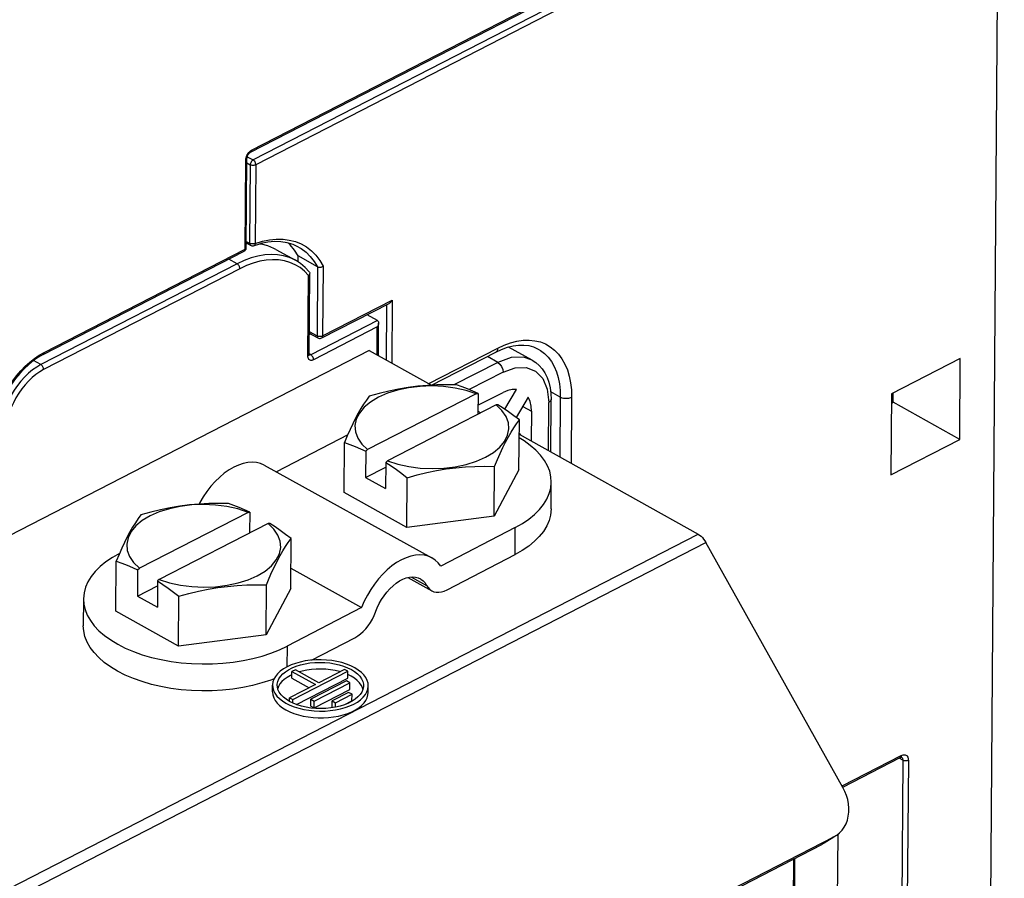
# Model space of a CAD drawing. Extents: x 0 to 420, y 0 to 297.
# Tile 38 of 41: x 385 to 398, y 96 to 106. Entities that reach past the tile are written whole.
import ezdxf

# ---------------------------------------------------------------- set-up
doc = ezdxf.new("R2010")
doc.units = 0
doc.header["$LTSCALE"] = 23.1
doc.layers.get('0').update_dxf_attribs({"linetype": 'CONTINUOUS'})

msp = doc.modelspace()

# ---------------------------------------------------------------- linework, layer by layer
at = {"color": 7, "linetype": 'CONTINUOUS'}
for p, q in [((397.823, 118.302), (397.55, 81.801)), ((388.383, 104.632), (392.287, 106.64)), ((388.33, 103.437), (388.338, 104.555)), ((388.33, 103.496), (388.383, 103.467)), ((388.347, 103.487), (388.33, 103.484)), ((385.786, 102.099), (388.303, 103.393)), ((388.329, 103.43), (388.33, 103.437)), ((388.701, 103.416), (388.945, 103.28)), ((388.978, 103.258), (388.979, 103.334)), ((389.222, 103.198), (388.979, 103.334)), ((389.117, 102.1), (389.124, 103.108)), ((389.275, 102.306), (390.118, 102.74)), ((389.973, 102.524), (389.842, 102.597)), ((389.984, 102.087), (389.987, 102.493)), ((389.138, 102.356), (389.118, 102.346)), ((389.119, 102.367), (389.227, 102.307)), ((389.871, 102.15), (376.944, 95.501)), ((389.871, 102.15), (390.651, 101.714)), ((390.65, 101.715), (391.455, 102.129)), ((391.912, 102.027), (391.616, 102.193)), ((397.272, 102.048), (396.411, 101.605)), ((397.265, 101.035), (397.272, 102.048)), ((391.21, 101.608), (391.232, 101.61)), ((391.232, 101.61), (391.23, 101.349)), ((391.231, 101.463), (391.546, 101.625)), ((391.566, 101.414), (391.714, 101.662)), ((396.43, 101.502), (396.431, 101.615)), ((391.21, 101.608), (389.849, 100.908)), ((391.862, 101.564), (391.71, 101.309)), ((392.143, 100.881), (392.148, 101.536)), ((396.411, 101.605), (396.403, 100.592)), ((396.41, 101.491), (396.43, 101.502)), ((397.265, 101.035), (396.43, 101.502)), ((391.461, 101.468), (390.1, 100.768)), ((391.23, 101.391), (391.269, 101.369)), ((391.482, 101.47), (391.461, 101.468)), ((391.532, 101.398), (391.461, 101.468)), ((391.902, 101.388), (391.899, 101.017)), ((391.745, 100.654), (391.75, 101.279)), ((389.629, 101.158), (389.595, 101.08)), ((389.6, 101.093), (388.707, 100.629)), ((389.555, 100.371), (389.559, 100.996)), ((389.595, 101.08), (389.559, 100.996)), ((391.767, 101.091), (391.748, 101.11)), ((391.748, 101.101), (393.989, 99.849)), ((396.403, 100.592), (397.265, 101.035)), ((389.827, 100.887), (389.825, 100.559)), ((389.827, 100.887), (389.849, 100.908)), ((390.078, 100.747), (390.075, 100.419)), ((390.1, 100.768), (390.078, 100.747)), ((388.556, 100.713), (390.655, 99.552)), ((389.825, 100.559), (390.077, 100.689)), ((391.436, 100.073), (391.44, 100.698)), ((391.745, 100.654), (391.436, 100.073)), ((389.825, 100.559), (390.075, 100.419)), ((390.34, 99.932), (390.345, 100.556)), ((392.147, 100.164), (392.15, 100.501)), ((390.34, 99.932), (389.555, 100.371)), ((388.352, 100.122), (386.991, 99.422)), ((388.352, 100.122), (388.374, 100.124)), ((388.374, 100.124), (388.372, 99.864)), ((391.436, 100.073), (390.34, 99.932)), ((388.602, 99.982), (387.241, 99.282)), ((388.624, 99.984), (388.602, 99.982)), ((388.674, 99.912), (388.602, 99.982)), ((391.699, 99.932), (390.765, 99.447)), ((388.887, 99.169), (388.892, 99.793)), ((386.771, 99.672), (386.736, 99.594)), ((395.802, 96.677), (394.087, 99.745)), ((386.736, 99.594), (386.701, 99.51)), ((390.844, 99.151), (391.697, 99.595)), ((386.696, 98.885), (386.701, 99.51)), ((386.969, 99.402), (386.966, 99.073)), ((386.969, 99.402), (386.991, 99.422)), ((388.889, 99.422), (389.775, 98.932)), ((387.241, 99.282), (387.219, 99.262)), ((390.353, 99.304), (390.652, 99.139)), ((386.966, 99.073), (387.219, 99.203)), ((387.219, 99.262), (387.217, 98.933)), ((388.577, 98.588), (388.582, 99.212)), ((388.887, 99.169), (388.577, 98.588)), ((386.292, 99.038), (386.289, 98.701)), ((386.966, 99.073), (387.217, 98.933)), ((387.482, 98.446), (387.487, 99.071)), ((389.775, 98.932), (388.841, 98.447)), ((387.482, 98.446), (386.696, 98.885)), ((388.577, 98.588), (387.482, 98.446)), ((389.148, 98.27), (389.691, 98.552)), ((388.945, 98.151), (388.902, 98.129)), ((388.902, 98.129), (389.195, 97.966)), ((388.902, 98.045), (388.902, 98.129)), ((388.902, 98.045), (389.116, 97.925)), ((388.913, 97.776), (389.603, 98.131)), ((389.238, 97.988), (388.945, 98.151)), ((388.957, 97.715), (389.602, 98.046)), ((389.561, 98.154), (389.238, 97.988)), ((389.603, 98.131), (389.561, 98.154)), ((389.602, 98.046), (389.603, 98.131)), ((389.645, 98.068), (389.602, 98.09)), ((388.657, 97.873), (388.658, 97.958)), ((388.733, 97.941), (388.724, 97.916)), ((388.75, 97.972), (388.733, 97.941)), ((389.195, 97.966), (388.871, 97.799)), ((389.586, 98.01), (389.138, 97.78)), ((389.18, 97.756), (389.628, 97.987)), ((389.628, 97.987), (389.586, 98.01)), ((389.627, 97.903), (389.628, 97.987)), ((389.791, 97.906), (389.786, 97.926)), ((389.857, 97.864), (389.858, 97.949)), ((388.871, 97.799), (388.913, 97.776)), ((388.871, 97.754), (388.871, 97.799)), ((389.179, 97.672), (389.627, 97.903)), ((389.612, 97.867), (389.405, 97.76)), ((389.447, 97.737), (389.654, 97.843)), ((389.654, 97.843), (389.612, 97.867)), ((389.653, 97.759), (389.654, 97.843)), ((388.827, 97.732), (388.877, 97.707)), ((388.913, 97.733), (388.913, 97.776)), ((389.138, 97.78), (389.18, 97.756)), ((389.138, 97.695), (389.138, 97.78)), ((389.138, 97.695), (389.179, 97.672)), ((389.202, 97.666), (389.14, 97.671)), ((389.179, 97.672), (389.18, 97.756)), ((389.404, 97.676), (389.405, 97.76)), ((389.404, 97.676), (389.407, 97.675)), ((389.405, 97.76), (389.447, 97.737)), ((389.446, 97.681), (389.447, 97.737)), ((389.566, 97.714), (389.653, 97.759)), ((395.801, 96.68), (396.521, 97.05)), ((395.687, 96.057), (395.715, 96.073)), ((395.731, 94.812), (395.741, 96.093)), ((383.329, 89.681), (395.538, 95.96)), ((383.478, 89.777), (395.687, 96.057)), ((395.566, 95.977), (395.538, 95.96)), ((395.688, 96.055), (395.566, 95.977)), ((395.194, 94.721), (395.202, 95.787))]:
    msp.add_line(p, q, dxfattribs=at)
at = {"color": 9, "linetype": 'CONTINUOUS'}
for p, q in [((388.395, 104.657), (392.299, 106.665)), ((392.371, 106.571), (388.415, 104.536)), ((392.405, 106.509), (388.45, 104.475)), ((388.342, 104.577), (388.415, 104.536)), ((388.315, 103.418), (388.323, 104.536)), ((388.338, 104.499), (388.379, 104.476)), ((388.379, 104.476), (388.372, 103.492)), ((388.45, 104.475), (388.442, 103.491)), ((388.33, 103.515), (388.372, 103.492)), ((385.798, 102.124), (388.315, 103.418)), ((388.214, 103.236), (385.758, 101.972)), ((388.214, 103.236), (388.11, 103.294)), ((388.249, 103.174), (385.792, 101.911)), ((389.101, 102.081), (389.109, 103.089)), ((389.222, 103.198), (389.216, 102.332)), ((389.293, 103.207), (389.286, 102.331)), ((389.286, 102.331), (390.157, 102.778)), ((390.086, 102.723), (390.081, 102.033)), ((390.157, 102.778), (390.151, 101.994)), ((389.973, 102.524), (389.138, 102.095)), ((389.119, 102.386), (389.216, 102.332)), ((389.971, 102.444), (389.173, 102.033)), ((389.969, 102.096), (389.971, 102.444)), ((385.738, 102.09), (385.798, 102.124)), ((389.138, 102.095), (389.117, 102.107)), ((390.615, 101.734), (391.479, 102.179)), ((385.758, 101.972), (385.666, 102.023)), ((389.138, 102.095), (389.133, 102.093)), ((391.479, 102.001), (390.929, 101.719)), ((391.479, 102.001), (391.349, 102.074)), ((391.548, 101.878), (391.122, 101.659)), ((392.263, 101.564), (392.143, 101.631)), ((392.113, 100.897), (392.117, 101.498)), ((392.263, 101.564), (392.257, 100.817)), ((392.404, 101.562), (392.398, 100.738)), ((391.793, 101.448), (391.902, 101.388)), ((391.697, 99.595), (391.699, 99.932)), ((381.062, 93.2), (393.989, 99.849)), ((381.16, 93.096), (394.087, 99.745)), ((390.398, 99.312), (390.589, 99.206)), ((388.841, 98.447), (388.839, 98.186)), ((395.793, 96.695), (396.533, 97.075)), ((396.552, 97.016), (396.505, 97.042)), ((396.552, 97.016), (396.532, 94.365)), ((396.622, 97.015), (396.602, 94.364)), ((395.687, 96.057), (395.538, 95.96)), ((395.178, 94.702), (395.186, 95.779))]:
    msp.add_line(p, q, dxfattribs=at)
for points in [[(388.327, 104.564), (388.331, 104.578), (388.337, 104.592), (388.344, 104.606), (388.353, 104.619), (388.363, 104.631)], [(388.363, 104.631), (388.373, 104.641), (388.384, 104.65), (388.395, 104.657)], [(388.395, 104.657), (388.395, 104.649), (388.393, 104.642), (388.389, 104.637), (388.385, 104.633), (388.383, 104.632)], [(388.323, 104.536), (388.324, 104.549), (388.327, 104.564)], [(388.323, 104.536), (388.329, 104.54), (388.334, 104.544), (388.337, 104.549), (388.338, 104.555)], [(388.415, 104.536), (388.408, 104.532), (388.402, 104.526), (388.395, 104.519), (388.39, 104.511), (388.385, 104.502), (388.382, 104.493), (388.38, 104.484), (388.379, 104.476)], [(388.45, 104.475), (388.442, 104.472), (388.433, 104.469), (388.424, 104.468), (388.414, 104.467), (388.404, 104.468), (388.395, 104.47), (388.387, 104.472), (388.379, 104.476)], [(388.45, 104.475), (388.449, 104.483), (388.447, 104.492), (388.444, 104.502), (388.44, 104.51), (388.435, 104.519), (388.429, 104.526), (388.422, 104.532), (388.415, 104.536)], [(388.442, 103.491), (388.435, 103.488), (388.426, 103.485), (388.417, 103.484), (388.407, 103.484), (388.397, 103.484), (388.388, 103.486), (388.379, 103.488), (388.372, 103.492)], [(388.372, 103.492), (388.372, 103.485), (388.374, 103.478), (388.377, 103.473), (388.38, 103.469), (388.383, 103.467)], [(388.442, 103.491), (388.441, 103.483), (388.438, 103.475), (388.434, 103.47), (388.429, 103.465), (388.424, 103.463)], [(388.442, 103.491), (388.532, 103.518), (388.621, 103.536), (388.706, 103.545), (388.79, 103.544), (388.869, 103.533), (388.945, 103.513), (389.017, 103.484), (389.083, 103.446), (389.145, 103.398), (389.2, 103.342), (389.25, 103.278), (389.293, 103.207)], [(388.945, 103.28), (388.938, 103.284), (388.87, 103.315), (388.798, 103.336), (388.722, 103.349), (388.643, 103.353), (388.561, 103.348), (388.476, 103.333), (388.39, 103.309), (388.302, 103.277), (388.214, 103.236)], [(388.315, 103.418), (388.314, 103.41), (388.312, 103.404), (388.308, 103.398), (388.304, 103.394), (388.303, 103.393)], [(388.315, 103.418), (388.321, 103.422), (388.326, 103.427), (388.329, 103.432), (388.33, 103.437)], [(388.985, 103.445), (389.019, 103.425), (389.078, 103.38), (389.132, 103.327), (389.18, 103.266), (389.222, 103.198)], [(388.249, 103.174), (388.248, 103.183), (388.246, 103.192), (388.243, 103.201), (388.239, 103.21), (388.233, 103.218), (388.227, 103.225), (388.221, 103.231), (388.214, 103.236)], [(389.109, 103.089), (389.059, 103.142), (389.003, 103.187), (388.942, 103.224), (388.877, 103.252), (388.808, 103.273), (388.735, 103.284), (388.659, 103.287), (388.58, 103.282), (388.499, 103.268), (388.417, 103.245), (388.333, 103.214), (388.249, 103.174)], [(389.286, 102.331), (389.279, 102.328), (389.27, 102.325), (389.261, 102.324), (389.251, 102.323), (389.241, 102.324), (389.232, 102.326), (389.223, 102.328), (389.216, 102.332)], [(389.216, 102.332), (389.216, 102.324), (389.218, 102.317), (389.222, 102.311), (389.226, 102.307), (389.227, 102.307)], [(389.286, 102.331), (389.286, 102.323), (389.284, 102.316), (389.28, 102.311), (389.276, 102.307), (389.275, 102.306)], [(391.479, 102.179), (391.559, 102.216), (391.64, 102.245), (391.72, 102.266), (391.797, 102.277), (391.872, 102.279), (391.944, 102.272), (392.013, 102.256), (392.077, 102.231), (392.136, 102.197), (392.191, 102.155), (392.24, 102.104), (392.283, 102.046), (392.32, 101.98), (392.351, 101.908), (392.374, 101.829), (392.391, 101.744), (392.401, 101.655), (392.404, 101.562)], [(385.798, 102.124), (385.797, 102.116), (385.795, 102.109), (385.792, 102.104), (385.788, 102.1), (385.786, 102.099)], [(391.479, 102.179), (391.478, 102.166), (391.475, 102.155), (391.471, 102.145), (391.465, 102.137), (391.458, 102.13), (391.455, 102.129)], [(391.986, 102.168), (392.016, 102.15), (392.066, 102.111), (392.111, 102.064), (392.151, 102.011), (392.185, 101.95), (392.213, 101.883), (392.235, 101.81), (392.251, 101.732), (392.26, 101.65), (392.263, 101.564)], [(385.139, 101.02), (385.142, 101.091), (385.151, 101.166), (385.165, 101.242), (385.185, 101.32), (385.21, 101.397), (385.24, 101.474), (385.274, 101.55), (385.313, 101.625), (385.356, 101.697), (385.403, 101.766), (385.453, 101.832), (385.506, 101.894), (385.562, 101.951), (385.619, 102.003), (385.679, 102.05), (385.738, 102.09)], [(389.101, 102.081), (389.108, 102.085), (389.113, 102.089), (389.116, 102.094), (389.117, 102.1)], [(389.173, 102.033), (389.161, 102.029), (389.15, 102.026), (389.14, 102.026), (389.13, 102.028), (389.122, 102.032), (389.115, 102.038), (389.109, 102.047), (389.105, 102.057), (389.102, 102.068), (389.101, 102.081)], [(389.133, 102.093), (389.127, 102.091), (389.122, 102.091), (389.117, 102.092)], [(389.173, 102.033), (389.172, 102.042), (389.17, 102.051), (389.167, 102.06), (389.163, 102.069), (389.157, 102.077), (389.151, 102.084), (389.145, 102.09), (389.138, 102.095)], [(391.912, 102.027), (391.802, 102.066), (391.647, 102.062), (391.479, 102.001)], [(391.479, 102.001), (391.506, 101.98), (391.528, 101.949), (391.543, 101.913), (391.548, 101.878)], [(385.758, 101.972), (385.706, 101.942), (385.654, 101.906), (385.604, 101.865), (385.555, 101.818), (385.508, 101.767), (385.463, 101.711), (385.422, 101.652), (385.385, 101.59), (385.351, 101.526), (385.321, 101.46), (385.296, 101.394), (385.276, 101.327), (385.261, 101.261), (385.251, 101.195), (385.247, 101.132), (385.247, 101.072)], [(385.792, 101.911), (385.744, 101.883), (385.696, 101.849), (385.649, 101.811), (385.603, 101.767), (385.56, 101.719), (385.518, 101.668), (385.48, 101.613), (385.445, 101.555), (385.414, 101.495), (385.386, 101.434), (385.363, 101.372), (385.344, 101.31), (385.33, 101.248), (385.321, 101.187), (385.317, 101.129), (385.318, 101.072)], [(385.792, 101.911), (385.792, 101.919), (385.79, 101.928), (385.787, 101.937), (385.782, 101.946), (385.777, 101.954), (385.771, 101.962), (385.765, 101.968), (385.758, 101.972)], [(391.548, 101.878), (391.697, 101.932), (391.835, 101.935), (391.953, 101.889), (392.043, 101.797), (392.099, 101.663), (392.117, 101.498)], [(392.148, 101.536), (392.14, 101.515), (392.117, 101.498)], [(392.404, 101.562), (392.392, 101.556), (392.378, 101.552), (392.364, 101.549), (392.349, 101.547), (392.333, 101.547), (392.317, 101.548), (392.302, 101.55), (392.288, 101.553), (392.274, 101.558), (392.263, 101.564)], [(396.533, 97.075), (396.532, 97.067), (396.53, 97.061), (396.526, 97.055), (396.522, 97.051), (396.521, 97.05)], [(396.533, 97.075), (396.545, 97.081), (396.558, 97.084), (396.57, 97.085), (396.581, 97.083), (396.592, 97.08), (396.601, 97.074), (396.608, 97.066), (396.614, 97.055), (396.619, 97.044), (396.621, 97.03), (396.622, 97.015)], [(396.534, 97.055), (396.538, 97.052), (396.543, 97.047), (396.547, 97.041), (396.549, 97.033), (396.551, 97.025), (396.552, 97.016)], [(396.622, 97.015), (396.615, 97.012), (396.606, 97.01), (396.596, 97.008), (396.587, 97.008), (396.577, 97.009), (396.568, 97.01), (396.559, 97.013), (396.552, 97.016)]]:
    msp.add_lwpolyline(points, dxfattribs=at)
at = {"color": 7, "linetype": 'CONTINUOUS'}
for points in [[(388.338, 104.555), (388.339, 104.561), (388.34, 104.569), (388.342, 104.577), (388.346, 104.586), (388.35, 104.596), (388.355, 104.605), (388.361, 104.613), (388.367, 104.62), (388.373, 104.625), (388.379, 104.629), (388.383, 104.632)], [(388.383, 103.467), (388.392, 103.463), (388.401, 103.461), (388.41, 103.46), (388.42, 103.462), (388.512, 103.49)], [(388.701, 103.416), (388.676, 103.429), (388.601, 103.46), (388.52, 103.48), (388.489, 103.483)], [(388.985, 103.445), (388.916, 103.478), (388.842, 103.5), (388.764, 103.512), (388.683, 103.515), (388.599, 103.507), (388.512, 103.49)], [(388.979, 103.334), (388.933, 103.408), (388.879, 103.473), (388.854, 103.496)], [(388.303, 103.393), (388.309, 103.397), (388.317, 103.404), (388.322, 103.412), (388.327, 103.42), (388.329, 103.43)], [(389.119, 103.133), (389.066, 103.19), (389.008, 103.239), (388.945, 103.28)], [(389.124, 103.117), (389.124, 103.117), (389.123, 103.109), (389.12, 103.102), (389.115, 103.095), (389.109, 103.089)], [(389.119, 103.133), (389.121, 103.13), (389.124, 103.124), (389.124, 103.117)], [(389.222, 103.198), (389.23, 103.194), (389.239, 103.192), (389.248, 103.192), (389.258, 103.192), (389.267, 103.194), (389.277, 103.197), (389.285, 103.202), (389.293, 103.207)], [(390.118, 102.74), (390.122, 102.742), (390.129, 102.747), (390.136, 102.752), (390.142, 102.758), (390.147, 102.765), (390.152, 102.771), (390.157, 102.778)], [(389.987, 102.493), (389.987, 102.491), (389.986, 102.483), (389.984, 102.475), (389.982, 102.467), (389.979, 102.459), (389.975, 102.451), (389.971, 102.444)], [(389.973, 102.524), (389.978, 102.52), (389.982, 102.514), (389.985, 102.507), (389.986, 102.499), (389.987, 102.493)], [(389.227, 102.307), (389.236, 102.303), (389.245, 102.301), (389.255, 102.3), (389.265, 102.302), (389.275, 102.306)], [(391.455, 102.129), (391.528, 102.163), (391.6, 102.189), (391.671, 102.207), (391.739, 102.216), (391.805, 102.218), (391.868, 102.21), (391.929, 102.194), (391.986, 102.168)], [(385.786, 102.099), (385.726, 102.064), (385.666, 102.023), (385.606, 101.975), (385.549, 101.921), (385.493, 101.862), (385.439, 101.797), (385.389, 101.728), (385.343, 101.655), (385.301, 101.58), (385.263, 101.502), (385.231, 101.423), (385.204, 101.344), (385.183, 101.265), (385.167, 101.187), (385.158, 101.112), (385.154, 101.039)], [(389.118, 102.091), (389.118, 102.09), (389.118, 102.09), (389.117, 102.092), (389.117, 102.095), (389.117, 102.1)], [(391.912, 102.027), (391.956, 101.999), (391.998, 101.963), (392.036, 101.919), (392.07, 101.869), (392.098, 101.813), (392.12, 101.751), (392.136, 101.683), (392.145, 101.611), (392.148, 101.536)], [(391.21, 101.608), (391.083, 101.649), (390.945, 101.679), (390.801, 101.698), (390.654, 101.705), (390.506, 101.7), (390.362, 101.682), (390.225, 101.653), (390.098, 101.613), (389.984, 101.563), (389.886, 101.504), (389.806, 101.438), (389.746, 101.365), (389.707, 101.289), (389.691, 101.21), (389.697, 101.131), (389.727, 101.053), (389.777, 100.978), (389.849, 100.908)], [(390.964, 101.718), (390.839, 101.72), (390.718, 101.718), (390.598, 101.712), (390.477, 101.701), (390.356, 101.685), (390.235, 101.665), (390.115, 101.64), (389.993, 101.61), (389.869, 101.576)], [(391.232, 101.61), (391.166, 101.64), (391.1, 101.668), (391.033, 101.694), (390.964, 101.718)], [(391.714, 101.662), (391.66, 101.662), (391.604, 101.649), (391.546, 101.625)], [(389.869, 101.576), (389.834, 101.528), (389.799, 101.478), (389.765, 101.423), (389.731, 101.364), (389.697, 101.3), (389.663, 101.231), (389.629, 101.158)], [(391.902, 101.388), (391.898, 101.453), (391.884, 101.512), (391.862, 101.564)], [(390.1, 100.768), (390.227, 100.727), (390.364, 100.696), (390.508, 100.677), (390.656, 100.671), (390.804, 100.676), (390.948, 100.693), (391.085, 100.723), (391.212, 100.763), (391.326, 100.813), (391.424, 100.872), (391.504, 100.938), (391.564, 101.01), (391.603, 101.087), (391.619, 101.166), (391.612, 101.245), (391.583, 101.323), (391.532, 101.398)], [(391.75, 101.279), (391.681, 101.331), (391.614, 101.38), (391.548, 101.426), (391.482, 101.47)], [(391.44, 100.698), (391.476, 100.782), (391.51, 100.86), (391.544, 100.933), (391.578, 101.002), (391.612, 101.066), (391.646, 101.126), (391.68, 101.18), (391.715, 101.231), (391.75, 101.279)], [(389.559, 100.996), (389.628, 100.971), (389.695, 100.945), (389.761, 100.918), (389.827, 100.887)], [(392.15, 100.501), (392.145, 100.566), (392.13, 100.636), (392.103, 100.705), (392.065, 100.772), (392.016, 100.838), (391.957, 100.9), (391.887, 100.96), (391.809, 101.017), (391.748, 101.054)], [(388.556, 100.713), (388.509, 100.734), (388.459, 100.746), (388.406, 100.75), (388.35, 100.747), (388.293, 100.735), (388.234, 100.715), (388.174, 100.688), (388.114, 100.653), (388.055, 100.611), (387.997, 100.563), (387.941, 100.509), (387.887, 100.449), (387.837, 100.384), (387.79, 100.316), (387.747, 100.244), (387.738, 100.226)], [(390.078, 100.747), (390.144, 100.704), (390.21, 100.658), (390.277, 100.609), (390.345, 100.556)], [(390.345, 100.556), (390.47, 100.59), (390.591, 100.62), (390.712, 100.645), (390.833, 100.665), (390.953, 100.681), (391.074, 100.692), (391.194, 100.698), (391.316, 100.7), (391.44, 100.698)], [(391.699, 99.932), (391.789, 99.983), (391.869, 100.038), (391.941, 100.096), (392.002, 100.158), (392.054, 100.222), (392.094, 100.288), (392.124, 100.357), (392.143, 100.426), (392.15, 100.501)], [(388.352, 100.122), (388.225, 100.164), (388.087, 100.194), (387.943, 100.213), (387.795, 100.22), (387.648, 100.214), (387.504, 100.197), (387.367, 100.168), (387.239, 100.127), (387.126, 100.077), (387.027, 100.018), (386.947, 99.952), (386.887, 99.88), (386.849, 99.803), (386.833, 99.724), (386.839, 99.645), (386.868, 99.567), (386.919, 99.492), (386.991, 99.422)], [(388.106, 100.232), (387.981, 100.234), (387.86, 100.232), (387.739, 100.226), (387.619, 100.215), (387.498, 100.2), (387.377, 100.179), (387.257, 100.154), (387.135, 100.125), (387.01, 100.091)], [(388.374, 100.124), (388.308, 100.155), (388.241, 100.182), (388.174, 100.208), (388.106, 100.232)], [(392.147, 100.164), (392.14, 100.088), (392.122, 100.019), (392.092, 99.951), (392.051, 99.884), (392, 99.82), (391.938, 99.759), (391.867, 99.7), (391.786, 99.645), (391.697, 99.595)], [(387.01, 100.091), (386.975, 100.043), (386.941, 99.992), (386.907, 99.937), (386.873, 99.878), (386.839, 99.814), (386.805, 99.745), (386.771, 99.672)], [(387.241, 99.282), (387.369, 99.241), (387.506, 99.211), (387.65, 99.192), (387.798, 99.185), (387.945, 99.19), (388.09, 99.208), (388.227, 99.237), (388.354, 99.277), (388.468, 99.327), (388.566, 99.386), (388.646, 99.453), (388.706, 99.525), (388.744, 99.601), (388.761, 99.68), (388.754, 99.76), (388.725, 99.838), (388.674, 99.912)], [(388.892, 99.793), (388.823, 99.846), (388.756, 99.895), (388.69, 99.941), (388.624, 99.984)], [(388.582, 99.212), (388.617, 99.297), (388.652, 99.375), (388.686, 99.448), (388.72, 99.517), (388.754, 99.581), (388.788, 99.64), (388.822, 99.694), (388.856, 99.745), (388.892, 99.793)], [(393.989, 99.849), (394.007, 99.837), (394.025, 99.823), (394.042, 99.806), (394.058, 99.788), (394.073, 99.767), (394.087, 99.745)], [(386.742, 99.608), (386.653, 99.557), (386.572, 99.502), (386.501, 99.444), (386.439, 99.382), (386.388, 99.318), (386.347, 99.251), (386.317, 99.183), (386.299, 99.114), (386.292, 99.038)], [(390.655, 99.552), (390.608, 99.573), (390.558, 99.585), (390.505, 99.589), (390.449, 99.586), (390.391, 99.574), (390.332, 99.554), (390.273, 99.527), (390.213, 99.492), (390.154, 99.45), (390.096, 99.402), (390.04, 99.348), (389.986, 99.288), (389.936, 99.223), (389.889, 99.155), (389.846, 99.083), (389.808, 99.008), (389.775, 98.932)], [(390.765, 99.447), (390.733, 99.489), (390.696, 99.524), (390.655, 99.552)], [(386.701, 99.51), (386.77, 99.486), (386.837, 99.46), (386.903, 99.432), (386.969, 99.402)], [(389.97, 98.927), (389.995, 98.979), (390.024, 99.03), (390.056, 99.078), (390.091, 99.124), (390.128, 99.165), (390.168, 99.202), (390.208, 99.235), (390.25, 99.262), (390.292, 99.284), (390.333, 99.3), (390.373, 99.309), (390.412, 99.313), (390.45, 99.31), (390.484, 99.301), (390.51, 99.289)], [(390.51, 99.289), (390.516, 99.286), (390.544, 99.265), (390.569, 99.238), (390.589, 99.206)], [(387.219, 99.262), (387.285, 99.218), (387.351, 99.172), (387.418, 99.123), (387.487, 99.071)], [(387.487, 99.071), (387.612, 99.105), (387.733, 99.134), (387.854, 99.159), (387.974, 99.18), (388.095, 99.195), (388.216, 99.206), (388.336, 99.212), (388.457, 99.214), (388.582, 99.212)], [(390.589, 99.206), (390.606, 99.179), (390.627, 99.157), (390.652, 99.139)], [(390.652, 99.139), (390.679, 99.127), (390.708, 99.121), (390.74, 99.12), (390.774, 99.125), (390.808, 99.136), (390.844, 99.151)], [(386.292, 99.038), (386.296, 98.973), (386.312, 98.904), (386.339, 98.835), (386.377, 98.768), (386.426, 98.702), (386.485, 98.639), (386.554, 98.579), (386.632, 98.523), (386.72, 98.47), (386.815, 98.422), (386.918, 98.378), (387.028, 98.339), (387.143, 98.305), (387.264, 98.277), (387.388, 98.254), (387.516, 98.238), (387.645, 98.227), (387.776, 98.223), (387.906, 98.224), (388.036, 98.232), (388.164, 98.246), (388.29, 98.266), (388.411, 98.291), (388.528, 98.322), (388.639, 98.359), (388.744, 98.4), (388.841, 98.447)], [(389.691, 98.552), (389.727, 98.573), (389.761, 98.599), (389.795, 98.629), (389.827, 98.663), (389.857, 98.701), (389.885, 98.741), (389.91, 98.784), (389.931, 98.828), (389.97, 98.927)], [(388.678, 98.038), (388.636, 98.021), (388.525, 97.985), (388.409, 97.954), (388.287, 97.928), (388.162, 97.908), (388.034, 97.894), (387.904, 97.887), (387.773, 97.885), (387.643, 97.89), (387.513, 97.9), (387.386, 97.917), (387.261, 97.939), (387.141, 97.967), (387.025, 98.001), (386.916, 98.04), (386.813, 98.084), (386.717, 98.132), (386.63, 98.185), (386.551, 98.242), (386.482, 98.302), (386.423, 98.365), (386.374, 98.43), (386.336, 98.497), (386.309, 98.566), (386.294, 98.636), (386.289, 98.701)], [(389.689, 98.175), (389.639, 98.2), (389.585, 98.221), (389.527, 98.24), (389.465, 98.254), (389.401, 98.265), (389.335, 98.272), (389.267, 98.275), (389.2, 98.274), (389.134, 98.269), (389.069, 98.26), (389.006, 98.247), (388.947, 98.23), (388.891, 98.21), (388.84, 98.187), (388.795, 98.16), (388.755, 98.131), (388.722, 98.1), (388.695, 98.067), (388.675, 98.033), (388.663, 97.998), (388.658, 97.962), (388.658, 97.958)], [(388.718, 97.957), (388.718, 97.969), (388.725, 98.003), (388.739, 98.035), (388.759, 98.067), (388.787, 98.097), (388.821, 98.125), (388.86, 98.151), (388.905, 98.175), (388.955, 98.195), (389.009, 98.212), (389.067, 98.225), (389.126, 98.235), (389.188, 98.241), (389.251, 98.243), (389.313, 98.241), (389.375, 98.235), (389.436, 98.226), (389.494, 98.213), (389.549, 98.196), (389.599, 98.176), (389.646, 98.153)], [(389.504, 98.125), (389.499, 98.127), (389.444, 98.14), (389.386, 98.15), (389.326, 98.156), (389.266, 98.158), (389.205, 98.157), (389.145, 98.153), (389.087, 98.145), (389.031, 98.133), (388.995, 98.123)], [(389.858, 97.949), (389.855, 97.981), (389.845, 98.017), (389.827, 98.052), (389.803, 98.085), (389.771, 98.117), (389.733, 98.147), (389.689, 98.175)], [(388.902, 98.088), (388.882, 98.079), (388.84, 98.055), (388.805, 98.029), (388.775, 98.001), (388.75, 97.972)], [(389.786, 97.926), (389.77, 97.958), (389.747, 97.988), (389.719, 98.017), (389.685, 98.044), (389.645, 98.068)], [(389.646, 98.153), (389.687, 98.127), (389.722, 98.099), (389.751, 98.069), (389.773, 98.037), (389.788, 98.005), (389.797, 97.971), (389.798, 97.949)], [(388.658, 97.958), (388.661, 97.926), (388.671, 97.89), (388.689, 97.855), (388.713, 97.821), (388.745, 97.789), (388.783, 97.759), (388.827, 97.732)], [(388.87, 97.754), (388.829, 97.78), (388.794, 97.808), (388.765, 97.838), (388.743, 97.869), (388.727, 97.902), (388.719, 97.936), (388.718, 97.957)], [(388.877, 97.707), (388.931, 97.685), (388.989, 97.667), (389.051, 97.652), (389.115, 97.642), (389.181, 97.635), (389.248, 97.632), (389.316, 97.633), (389.382, 97.638), (389.447, 97.647), (389.51, 97.66), (389.569, 97.677), (389.625, 97.697), (389.675, 97.72), (389.721, 97.746), (389.761, 97.775), (389.794, 97.806), (389.821, 97.839), (389.841, 97.874), (389.853, 97.909), (389.858, 97.945), (389.858, 97.949)], [(389.798, 97.949), (389.797, 97.937), (389.791, 97.904), (389.777, 97.871), (389.757, 97.84), (389.729, 97.809), (389.695, 97.781), (389.656, 97.755)], [(388.657, 97.873), (388.657, 97.868), (388.662, 97.834), (388.673, 97.799), (388.691, 97.766), (388.716, 97.733), (388.747, 97.703), (388.784, 97.674), (388.826, 97.647)], [(388.826, 97.647), (388.874, 97.623), (388.926, 97.602), (388.982, 97.584), (389.042, 97.57), (389.103, 97.559), (389.167, 97.551), (389.232, 97.548), (389.297, 97.548), (389.361, 97.551), (389.424, 97.559), (389.486, 97.57), (389.544, 97.585), (389.6, 97.603), (389.651, 97.624), (389.698, 97.648), (389.739, 97.675), (389.775, 97.703), (389.805, 97.734), (389.828, 97.767), (389.845, 97.8), (389.854, 97.835), (389.857, 97.864)], [(389.14, 97.671), (389.08, 97.681), (389.022, 97.694), (388.967, 97.711), (388.916, 97.731), (388.87, 97.754)], [(389.449, 97.681), (389.389, 97.672), (389.328, 97.666), (389.265, 97.664), (389.202, 97.666)], [(389.656, 97.755), (389.611, 97.732), (389.561, 97.712), (389.507, 97.695), (389.449, 97.681)], [(396.521, 97.05), (396.527, 97.053), (396.531, 97.054), (396.534, 97.054), (396.534, 97.054)], [(395.715, 96.073), (395.726, 96.08), (395.761, 96.109), (395.792, 96.142), (395.819, 96.18), (395.841, 96.222), (395.858, 96.267), (395.869, 96.315), (395.876, 96.365), (395.877, 96.417), (395.872, 96.47), (395.863, 96.523), (395.847, 96.576), (395.827, 96.627), (395.802, 96.677)]]:
    msp.add_lwpolyline(points, dxfattribs=at)

doc.saveas('drawing.dxf')
